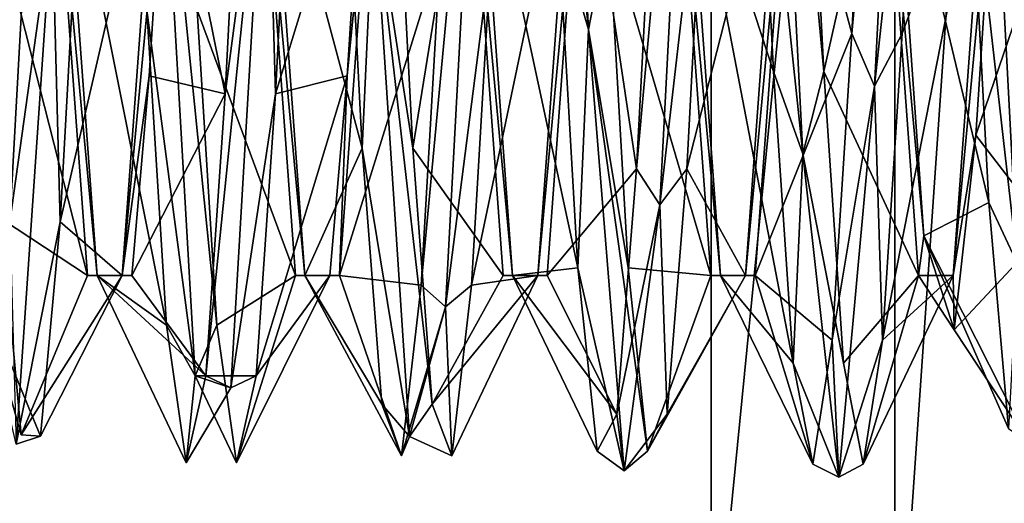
# Model space of a CAD drawing. Header units: millimetres. Extents: x -94 to 205, y -120 to 508.
# Tile 34 of 161: x -10.15 to -6.36, y -2.7 to -0.83. Entities that reach past the tile are written whole.
import ezdxf

# ---------------------------------------------------------------- set-up
doc = ezdxf.new("R2010")
doc.units = ezdxf.units.MM
doc.header["$LTSCALE"] = 65.185185
for name, color, linetype in [('24', 7, 'CONTINUOUS'), ('26', 7, 'CONTINUOUS'), ('769', 7, 'CONTINUOUS'), ('770', 7, 'CONTINUOUS'), ('771', 7, 'CONTINUOUS'), ('772', 7, 'CONTINUOUS'), ('773', 7, 'CONTINUOUS'), ('774', 7, 'CONTINUOUS'), ('776', 7, 'CONTINUOUS'), ('931', 7, 'CONTINUOUS'), ('932', 7, 'CONTINUOUS'), ('933', 7, 'CONTINUOUS'), ('934', 7, 'CONTINUOUS'), ('935', 7, 'CONTINUOUS')]:
    doc.layers.add(name, color=color, linetype=linetype)

msp = doc.modelspace()

# ---------------------------------------------------------------- linework, layer by layer
at = {"layer": '24', "linetype": 'CONTINUOUS'}
for points in [[(-19.0165, -13.8066, 71), (23.5, 0, 71), (-23.5, 0, 71), (-19.0165, -13.8066, 71)], [(19.0165, -13.8066, 71), (23.5, 0, 71), (-19.0165, -13.8066, 71), (19.0165, -13.8066, 71)]]:
    msp.add_3dface(points, dxfattribs=at)
at = {"layer": '26', "linetype": 'CONTINUOUS'}
for points in [[(-6.7762, 3.6771, 43), (-6.2361, 4.1667, 43), (-6.7762, -3.6771, 43), (-6.7762, 3.6771, 43)], [(-6.7762, -3.6771, 43), (-6.2361, 4.1667, 43), (-6.2361, -4.1667, 43), (-6.7762, -3.6771, 43)], [(-7.4833, 3.5, 43), (-6.7762, 3.6771, 43), (-7.4833, -3.5, 43), (-7.4833, 3.5, 43)], [(-7.4833, -3.5, 43), (-6.7762, 3.6771, 43), (-6.7762, -3.6771, 43), (-7.4833, -3.5, 43)], [(-14.3483, 3.5, 43), (-7.4833, 3.5, 43), (-14.3483, -3.5, 43), (-14.3483, 3.5, 43)], [(-14.3483, -3.5, 43), (-7.4833, 3.5, 43), (-7.4833, -3.5, 43), (-14.3483, -3.5, 43)]]:
    msp.add_3dface(points, dxfattribs=at)
at = {"layer": '769', "linetype": 'CONTINUOUS'}
for points in [[(-9.6087, 0.1774, 51.5939), (-9.471, -2.206, 50.3761), (-9.6565, -0.7961, 51.4192), (-9.6087, 0.1774, 51.5939)], [(-9.471, -2.206, 50.3761), (-9.6087, 0.1774, 51.5939), (-9.3871, -2.0108, 50.563), (-9.471, -2.206, 50.3761)], [(-9.3871, -2.0108, 50.563), (-9.6087, 0.1774, 51.5939), (-9.4625, -0.7961, 51.4192), (-9.3871, -2.0108, 50.563)], [(-10.1843, -1.6126, 47.0288), (-10.0217, -0.4418, 46.4378), (-10.1089, -0.2378, 46.4643), (-10.1843, -1.6126, 47.0288)], [(-9.9149, -0.2378, 46.4643), (-10.0217, -0.4418, 46.4378), (-9.9903, -1.6126, 47.0288), (-9.9149, -0.2378, 46.4643)], [(-10.1594, -2.4691, 48.1853), (-10.0217, -0.4418, 46.4378), (-10.1843, -1.6126, 47.0288), (-10.1594, -2.4691, 48.1853)], [(-10.0217, -0.4418, 46.4378), (-10.1594, -2.4691, 48.1853), (-9.9903, -1.6126, 47.0288), (-10.0217, -0.4418, 46.4378)], [(-9.6565, -0.7961, 51.4192), (-9.471, -2.206, 50.3761), (-9.5811, -2.0108, 50.563), (-9.6565, -0.7961, 51.4192)], [(-10.1411, -2.4336, 49.7507), (-10.2971, -1.8799, 50.7962), (-10.2165, -1.6003, 50.9812), (-10.1411, -2.4336, 49.7507)], [(-9.9903, -1.6126, 47.0288), (-10.1594, -2.4691, 48.1853), (-10.0657, -2.4383, 48.2645), (-9.9903, -1.6126, 47.0288)], [(-10.1594, -2.4691, 48.1853), (-10.2971, -1.8799, 50.7962), (-10.0657, -2.4383, 48.2645), (-10.1594, -2.4691, 48.1853)], [(-10.0657, -2.4383, 48.2645), (-10.2971, -1.8799, 50.7962), (-10.1411, -2.4336, 49.7507), (-10.0657, -2.4383, 48.2645)], [(-9.5811, -2.0108, 50.563), (-9.471, -2.206, 50.3761), (-9.5057, -2.5408, 49.1745), (-9.5811, -2.0108, 50.563)], [(-9.3117, -2.5408, 49.1745), (-9.471, -2.206, 50.3761), (-9.3871, -2.0108, 50.563), (-9.3117, -2.5408, 49.1745)], [(-9.5057, -2.5408, 49.1745), (-9.3333, -2.2517, 47.7), (-9.4303, -2.2056, 47.7266), (-9.5057, -2.5408, 49.1745)], [(-9.471, -2.206, 50.3761), (-9.3333, -2.2517, 47.7), (-9.5057, -2.5408, 49.1745), (-9.471, -2.206, 50.3761)], [(-9.3333, -2.2517, 47.7), (-9.471, -2.206, 50.3761), (-9.2363, -2.2056, 47.7266), (-9.3333, -2.2517, 47.7)], [(-9.2363, -2.2056, 47.7266), (-9.471, -2.206, 50.3761), (-9.3117, -2.5408, 49.1745), (-9.2363, -2.2056, 47.7266)]]:
    msp.add_3dface(points, dxfattribs=at)
at = {"layer": '770', "linetype": 'CONTINUOUS'}
for points in [[(-10.515, -1.8186, 47.9499), (-10.1089, -0.2378, 46.4643), (-10.3816, 0, 46.9), (-10.515, -1.8186, 47.9499)], [(-9.6565, -0.7961, 51.4192), (-9.5811, -2.0108, 50.563), (-9.9816, 0, 51.1), (-9.6565, -0.7961, 51.4192)], [(-9.9816, 0, 51.1), (-9.5811, -2.0108, 50.563), (-9.8483, -1.8187, 50.05), (-9.9816, 0, 51.1)], [(-10.1843, -1.6126, 47.0288), (-10.1089, -0.2378, 46.4643), (-10.515, -1.8186, 47.9499), (-10.1843, -1.6126, 47.0288)], [(-9.5811, -2.0108, 50.563), (-9.5057, -2.5408, 49.1745), (-9.8483, -1.8187, 50.05), (-9.5811, -2.0108, 50.563)], [(-9.5057, -2.5408, 49.1745), (-9.4303, -2.2056, 47.7266), (-9.8483, -1.8187, 50.05), (-9.5057, -2.5408, 49.1745)], [(-9.8483, -1.8187, 50.05), (-9.4303, -2.2056, 47.7266), (-9.715, -1.8187, 47.95), (-9.8483, -1.8187, 50.05)]]:
    msp.add_3dface(points, dxfattribs=at)
at = {"layer": '771', "linetype": 'CONTINUOUS'}
for points in [[(-9.885, -1.8186, 50.0501), (-10.2919, -0.222, 51.5371), (-10.0184, 0, 51.1), (-9.885, -1.8186, 50.0501)], [(-9.9149, -0.2378, 46.4643), (-9.9903, -1.6126, 47.0288), (-9.6184, 0, 46.9), (-9.9149, -0.2378, 46.4643)], [(-9.6184, 0, 46.9), (-9.9903, -1.6126, 47.0288), (-9.7517, -1.8186, 47.9499), (-9.6184, 0, 46.9)], [(-9.085, -1.8187, 50.05), (-9.4625, -0.7961, 51.4192), (-9.2184, 0, 51.1), (-9.085, -1.8187, 50.05)], [(-10.2165, -1.6003, 50.9812), (-10.2919, -0.222, 51.5371), (-9.885, -1.8186, 50.0501), (-10.2165, -1.6003, 50.9812)], [(-9.3871, -2.0108, 50.563), (-9.4625, -0.7961, 51.4192), (-9.085, -1.8187, 50.05), (-9.3871, -2.0108, 50.563)], [(-10.1411, -2.4336, 49.7507), (-10.2165, -1.6003, 50.9812), (-9.885, -1.8186, 50.0501), (-10.1411, -2.4336, 49.7507)], [(-9.9903, -1.6126, 47.0288), (-10.0657, -2.4383, 48.2645), (-9.7517, -1.8186, 47.9499), (-9.9903, -1.6126, 47.0288)], [(-10.0657, -2.4383, 48.2645), (-10.1411, -2.4336, 49.7507), (-9.7517, -1.8186, 47.9499), (-10.0657, -2.4383, 48.2645)], [(-9.7517, -1.8186, 47.9499), (-10.1411, -2.4336, 49.7507), (-9.885, -1.8186, 50.0501), (-9.7517, -1.8186, 47.9499)], [(-9.3117, -2.5408, 49.1745), (-9.3871, -2.0108, 50.563), (-9.085, -1.8187, 50.05), (-9.3117, -2.5408, 49.1745)], [(-9.2363, -2.2056, 47.7266), (-9.3117, -2.5408, 49.1745), (-8.9517, -1.8187, 47.95), (-9.2363, -2.2056, 47.7266)], [(-8.9517, -1.8187, 47.95), (-9.3117, -2.5408, 49.1745), (-9.085, -1.8187, 50.05), (-8.9517, -1.8187, 47.95)]]:
    msp.add_3dface(points, dxfattribs=at)
at = {"layer": '772', "linetype": 'CONTINUOUS'}
for points in [[(-8.0942, 1.7529, 50.9202), (-7.9565, -0.8707, 51.4499), (-8.1486, 1.0039, 51.3406), (-8.0942, 1.7529, 50.9202)], [(-7.9565, -0.8707, 51.4499), (-8.0942, 1.7529, 50.9202), (-7.8792, -0.4735, 51.5024), (-7.9565, -0.8707, 51.4499)], [(-6.855, -1.0899, 46.6394), (-6.7173, 1.571, 46.9283), (-6.9422, -0.886, 46.6123), (-6.855, -1.0899, 46.6394)], [(-6.9422, -0.886, 46.6123), (-6.7173, 1.571, 46.9283), (-6.8668, 0.5976, 46.5243), (-6.9422, -0.886, 46.6123)], [(-6.7173, 1.571, 46.9283), (-6.855, -1.0899, 46.6394), (-6.6729, 0.5976, 46.5243), (-6.7173, 1.571, 46.9283)], [(-7.268, 1.3255, 51.2367), (-7.1303, -1.3509, 51.2215), (-7.3192, 0.4422, 51.5081), (-7.268, 1.3255, 51.2367)], [(-7.1303, -1.3509, 51.2215), (-7.268, 1.3255, 51.2367), (-7.0498, -1.033, 51.3279), (-7.1303, -1.3509, 51.2215)], [(-7.0498, -1.033, 51.3279), (-7.268, 1.3255, 51.2367), (-7.1252, 0.4422, 51.5081), (-7.0498, -1.033, 51.3279)], [(-7.6811, -1.5473, 46.9106), (-7.5434, 1.1167, 46.652), (-7.7716, -1.4083, 46.878), (-7.6811, -1.5473, 46.9106)], [(-7.7716, -1.4083, 46.878), (-7.5434, 1.1167, 46.652), (-7.6962, 0.0159, 46.4533), (-7.7716, -1.4083, 46.878)], [(-7.5434, 1.1167, 46.652), (-7.6811, -1.5473, 46.9106), (-7.5022, 0.0159, 46.4533), (-7.5434, 1.1167, 46.652)], [(-8.1486, 1.0039, 51.3406), (-7.9565, -0.8707, 51.4499), (-8.0732, -0.4735, 51.5024), (-8.1486, 1.0039, 51.3406)], [(-6.4419, 0.8427, 51.4596), (-6.3042, -1.7746, 50.9002), (-6.4898, -0.1428, 51.5428), (-6.4419, 0.8427, 51.4596)], [(-6.3042, -1.7746, 50.9002), (-6.4419, 0.8427, 51.4596), (-6.2205, -1.5378, 51.0301), (-6.3042, -1.7746, 50.9002)], [(-6.2205, -1.5378, 51.0301), (-6.4419, 0.8427, 51.4596), (-6.2959, -0.1428, 51.5428), (-6.2205, -1.5378, 51.0301)], [(-8.5072, -1.9401, 47.2691), (-8.3695, 0.6156, 46.4739), (-8.601, -1.8561, 47.2561), (-8.5072, -1.9401, 47.2691)], [(-8.601, -1.8561, 47.2561), (-8.3695, 0.6156, 46.4739), (-8.5256, -0.5667, 46.5171), (-8.601, -1.8561, 47.2561)], [(-8.3695, 0.6156, 46.4739), (-8.5072, -1.9401, 47.2691), (-8.3316, -0.5667, 46.5171), (-8.3695, 0.6156, 46.4739)], [(-6.6729, 0.5976, 46.5243), (-6.855, -1.0899, 46.6394), (-6.7482, -0.886, 46.6123), (-6.6729, 0.5976, 46.5243)], [(-7.3192, 0.4422, 51.5081), (-7.1303, -1.3509, 51.2215), (-7.2438, -1.033, 51.3279), (-7.3192, 0.4422, 51.5081)], [(-9.3549, -1.1193, 46.7124), (-9.1956, 0.0888, 46.4015), (-9.2795, 0.3482, 46.4771), (-9.3549, -1.1193, 46.7124)], [(-9.0855, 0.3482, 46.4771), (-9.1956, 0.0888, 46.4015), (-9.1609, -1.1193, 46.7124), (-9.0855, 0.3482, 46.4771)], [(-9.4303, -2.2056, 47.7266), (-9.3333, -2.2517, 47.7), (-9.1956, 0.0888, 46.4015), (-9.4303, -2.2056, 47.7266)], [(-9.4303, -2.2056, 47.7266), (-9.1956, 0.0888, 46.4015), (-9.3549, -1.1193, 46.7124), (-9.4303, -2.2056, 47.7266)], [(-9.1956, 0.0888, 46.4015), (-9.3333, -2.2517, 47.7), (-9.1609, -1.1193, 46.7124), (-9.1956, 0.0888, 46.4015)], [(-8.9025, 0.1111, 51.5444), (-8.7826, -0.354, 51.5758), (-8.8271, -1.328, 51.1732), (-8.9025, 0.1111, 51.5444)], [(-8.6332, -1.328, 51.1732), (-8.7826, -0.354, 51.5758), (-8.7086, 0.1111, 51.5444), (-8.6332, -1.328, 51.1732)], [(-7.5022, 0.0159, 46.4533), (-7.6811, -1.5473, 46.9106), (-7.5776, -1.4083, 46.878), (-7.5022, 0.0159, 46.4533)], [(-6.4898, -0.1428, 51.5428), (-6.3042, -1.7746, 50.9002), (-6.4145, -1.5378, 51.0301), (-6.4898, -0.1428, 51.5428)], [(-8.7826, -0.354, 51.5758), (-8.6449, -2.4398, 49.8985), (-8.8271, -1.328, 51.1732), (-8.7826, -0.354, 51.5758)], [(-8.6449, -2.4398, 49.8985), (-8.7826, -0.354, 51.5758), (-8.5578, -2.3148, 50.0619), (-8.6449, -2.4398, 49.8985)], [(-8.5578, -2.3148, 50.0619), (-8.7826, -0.354, 51.5758), (-8.6332, -1.328, 51.1732), (-8.5578, -2.3148, 50.0619)], [(-8.0732, -0.4735, 51.5024), (-7.9565, -0.8707, 51.4499), (-7.9978, -1.7896, 50.812), (-8.0732, -0.4735, 51.5024)], [(-7.8038, -1.7896, 50.812), (-7.9565, -0.8707, 51.4499), (-7.8792, -0.4735, 51.5024), (-7.8038, -1.7896, 50.812)], [(-8.3316, -0.5667, 46.5171), (-8.5072, -1.9401, 47.2691), (-8.407, -1.8561, 47.2561), (-8.3316, -0.5667, 46.5171)], [(-7.9565, -0.8707, 51.4499), (-7.8188, -2.5716, 49.3833), (-7.9978, -1.7896, 50.812), (-7.9565, -0.8707, 51.4499)], [(-7.8188, -2.5716, 49.3833), (-7.9565, -0.8707, 51.4499), (-7.7284, -2.4963, 49.5046), (-7.8188, -2.5716, 49.3833)], [(-7.7284, -2.4963, 49.5046), (-7.9565, -0.8707, 51.4499), (-7.8038, -1.7896, 50.812), (-7.7284, -2.4963, 49.5046)], [(-7.0176, -2.0678, 47.5133), (-6.855, -1.0899, 46.6394), (-6.9422, -0.886, 46.6123), (-7.0176, -2.0678, 47.5133)], [(-6.7482, -0.886, 46.6123), (-6.855, -1.0899, 46.6394), (-6.8236, -2.0678, 47.5133), (-6.7482, -0.886, 46.6123)], [(-7.2438, -1.033, 51.3279), (-7.1303, -1.3509, 51.2215), (-7.1684, -2.1564, 50.355), (-7.2438, -1.033, 51.3279)], [(-6.9744, -2.1564, 50.355), (-7.1303, -1.3509, 51.2215), (-7.0498, -1.033, 51.3279), (-6.9744, -2.1564, 50.355)], [(-6.9927, -2.5958, 48.8521), (-6.855, -1.0899, 46.6394), (-7.0176, -2.0678, 47.5133), (-6.9927, -2.5958, 48.8521)], [(-6.855, -1.0899, 46.6394), (-6.9927, -2.5958, 48.8521), (-6.8236, -2.0678, 47.5133), (-6.855, -1.0899, 46.6394)], [(-9.3333, -2.2517, 47.7), (-9.2363, -2.2056, 47.7266), (-9.1609, -1.1193, 46.7124), (-9.3333, -2.2517, 47.7)], [(-8.8271, -1.328, 51.1732), (-8.6449, -2.4398, 49.8985), (-8.7518, -2.3148, 50.0619), (-8.8271, -1.328, 51.1732)], [(-7.1303, -1.3509, 51.2215), (-6.9927, -2.5958, 48.8521), (-7.1684, -2.1564, 50.355), (-7.1303, -1.3509, 51.2215)], [(-6.9927, -2.5958, 48.8521), (-7.1303, -1.3509, 51.2215), (-6.899, -2.5456, 48.9206), (-6.9927, -2.5958, 48.8521)], [(-6.899, -2.5456, 48.9206), (-7.1303, -1.3509, 51.2215), (-6.9744, -2.1564, 50.355), (-6.899, -2.5456, 48.9206)], [(-7.847, -2.3529, 48.0254), (-7.6811, -1.5473, 46.9106), (-7.7716, -1.4083, 46.878), (-7.847, -2.3529, 48.0254)], [(-7.5776, -1.4083, 46.878), (-7.6811, -1.5473, 46.9106), (-7.653, -2.3529, 48.0254), (-7.5776, -1.4083, 46.878)], [(-7.8188, -2.5716, 49.3833), (-7.6811, -1.5473, 46.9106), (-7.847, -2.3529, 48.0254), (-7.8188, -2.5716, 49.3833)], [(-7.6811, -1.5473, 46.9106), (-7.8188, -2.5716, 49.3833), (-7.653, -2.3529, 48.0254), (-7.6811, -1.5473, 46.9106)], [(-6.4145, -1.5378, 51.0301), (-6.3042, -1.7746, 50.9002), (-6.3391, -2.4091, 49.8262), (-6.4145, -1.5378, 51.0301)], [(-7.9978, -1.7896, 50.812), (-7.8188, -2.5716, 49.3833), (-7.9224, -2.4963, 49.5046), (-7.9978, -1.7896, 50.812)], [(-8.6764, -2.5134, 48.5891), (-8.5072, -1.9401, 47.2691), (-8.601, -1.8561, 47.2561), (-8.6764, -2.5134, 48.5891)], [(-8.407, -1.8561, 47.2561), (-8.5072, -1.9401, 47.2691), (-8.4824, -2.5134, 48.5891), (-8.407, -1.8561, 47.2561)], [(-8.6449, -2.4398, 49.8985), (-8.5072, -1.9401, 47.2691), (-8.6764, -2.5134, 48.5891), (-8.6449, -2.4398, 49.8985)], [(-8.5072, -1.9401, 47.2691), (-8.6449, -2.4398, 49.8985), (-8.4824, -2.5134, 48.5891), (-8.5072, -1.9401, 47.2691)], [(-7.093, -2.5456, 48.9206), (-6.9927, -2.5958, 48.8521), (-7.0176, -2.0678, 47.5133), (-7.093, -2.5456, 48.9206)], [(-6.8236, -2.0678, 47.5133), (-6.9927, -2.5958, 48.8521), (-6.899, -2.5456, 48.9206), (-6.8236, -2.0678, 47.5133)], [(-7.1684, -2.1564, 50.355), (-6.9927, -2.5958, 48.8521), (-7.093, -2.5456, 48.9206), (-7.1684, -2.1564, 50.355)], [(-8.7518, -2.3148, 50.0619), (-8.6449, -2.4398, 49.8985), (-8.6764, -2.5134, 48.5891), (-8.7518, -2.3148, 50.0619)], [(-8.4824, -2.5134, 48.5891), (-8.6449, -2.4398, 49.8985), (-8.5578, -2.3148, 50.0619), (-8.4824, -2.5134, 48.5891)], [(-7.9224, -2.4963, 49.5046), (-7.8188, -2.5716, 49.3833), (-7.847, -2.3529, 48.0254), (-7.9224, -2.4963, 49.5046)], [(-7.653, -2.3529, 48.0254), (-7.8188, -2.5716, 49.3833), (-7.7284, -2.4963, 49.5046), (-7.653, -2.3529, 48.0254)]]:
    msp.add_3dface(points, dxfattribs=at)
at = {"layer": '773', "linetype": 'CONTINUOUS'}
for points in [[(-6.9422, -0.886, 46.6123), (-6.8668, 0.5976, 46.5243), (-7.1816, 0, 46.9), (-6.9422, -0.886, 46.6123)], [(-7.3192, 0.4422, 51.5081), (-7.2438, -1.033, 51.3279), (-7.5816, 0, 51.1), (-7.3192, 0.4422, 51.5081)], [(-9.3549, -1.1193, 46.7124), (-9.2795, 0.3482, 46.4771), (-9.5816, 0, 46.9), (-9.3549, -1.1193, 46.7124)], [(-8.9025, 0.1111, 51.5444), (-8.8271, -1.328, 51.1732), (-9.1816, 0, 51.1), (-8.9025, 0.1111, 51.5444)], [(-9.3549, -1.1193, 46.7124), (-9.5816, 0, 46.9), (-9.6483, -1.05, 47.1814), (-9.3549, -1.1193, 46.7124)], [(-9.1816, 0, 51.1), (-8.8271, -1.328, 51.1732), (-9.0483, -1.8186, 50.0501), (-9.1816, 0, 51.1)], [(-8.915, -1.8186, 47.9499), (-8.5256, -0.5667, 46.5171), (-8.7816, 0, 46.9), (-8.915, -1.8186, 47.9499)], [(-8.0732, -0.4735, 51.5024), (-7.9978, -1.7896, 50.812), (-8.3816, 0, 51.1), (-8.0732, -0.4735, 51.5024)], [(-8.3816, 0, 51.1), (-7.9978, -1.7896, 50.812), (-8.2483, -1.8186, 50.0501), (-8.3816, 0, 51.1)], [(-8.115, -1.8186, 47.9499), (-7.7716, -1.4083, 46.878), (-7.9816, 0, 46.9), (-8.115, -1.8186, 47.9499)], [(-7.7716, -1.4083, 46.878), (-7.6962, 0.0159, 46.4533), (-7.9816, 0, 46.9), (-7.7716, -1.4083, 46.878)], [(-7.2438, -1.033, 51.3279), (-7.1684, -2.1564, 50.355), (-7.5816, 0, 51.1), (-7.2438, -1.033, 51.3279)], [(-7.5816, 0, 51.1), (-7.1684, -2.1564, 50.355), (-7.4483, -1.8186, 50.0501), (-7.5816, 0, 51.1)], [(-7.315, -1.8186, 47.9499), (-6.9422, -0.886, 46.6123), (-7.1816, 0, 46.9), (-7.315, -1.8186, 47.9499)], [(-6.4898, -0.1428, 51.5428), (-6.4145, -1.5378, 51.0301), (-6.7816, 0, 51.1), (-6.4898, -0.1428, 51.5428)], [(-6.7816, 0, 51.1), (-6.4145, -1.5378, 51.0301), (-6.665, -1.666, 50.2784), (-6.7816, 0, 51.1)], [(-8.601, -1.8561, 47.2561), (-8.5256, -0.5667, 46.5171), (-8.915, -1.8186, 47.9499), (-8.601, -1.8561, 47.2561)], [(-7.0176, -2.0678, 47.5133), (-6.9422, -0.886, 46.6123), (-7.315, -1.8186, 47.9499), (-7.0176, -2.0678, 47.5133)], [(-9.715, -1.8187, 47.95), (-9.3549, -1.1193, 46.7124), (-9.6483, -1.05, 47.1814), (-9.715, -1.8187, 47.95)], [(-9.715, -1.8187, 47.95), (-9.4303, -2.2056, 47.7266), (-9.3549, -1.1193, 46.7124), (-9.715, -1.8187, 47.95)], [(-8.8271, -1.328, 51.1732), (-8.7518, -2.3148, 50.0619), (-9.0483, -1.8186, 50.0501), (-8.8271, -1.328, 51.1732)], [(-7.847, -2.3529, 48.0254), (-7.7716, -1.4083, 46.878), (-8.115, -1.8186, 47.9499), (-7.847, -2.3529, 48.0254)], [(-6.4145, -1.5378, 51.0301), (-6.3391, -2.4091, 49.8262), (-6.665, -1.666, 50.2784), (-6.4145, -1.5378, 51.0301)], [(-6.3391, -2.4091, 49.8262), (-6.2637, -2.46, 48.3408), (-6.665, -1.666, 50.2784), (-6.3391, -2.4091, 49.8262)], [(-6.665, -1.666, 50.2784), (-6.2637, -2.46, 48.3408), (-6.5483, -2.0284, 48.4565), (-6.665, -1.666, 50.2784)], [(-8.7518, -2.3148, 50.0619), (-8.6764, -2.5134, 48.5891), (-9.0483, -1.8186, 50.0501), (-8.7518, -2.3148, 50.0619)], [(-9.0483, -1.8186, 50.0501), (-8.6764, -2.5134, 48.5891), (-8.915, -1.8186, 47.9499), (-9.0483, -1.8186, 50.0501)], [(-8.6764, -2.5134, 48.5891), (-8.601, -1.8561, 47.2561), (-8.915, -1.8186, 47.9499), (-8.6764, -2.5134, 48.5891)], [(-7.9978, -1.7896, 50.812), (-7.9224, -2.4963, 49.5046), (-8.2483, -1.8186, 50.0501), (-7.9978, -1.7896, 50.812)], [(-7.9224, -2.4963, 49.5046), (-7.847, -2.3529, 48.0254), (-8.2483, -1.8186, 50.0501), (-7.9224, -2.4963, 49.5046)], [(-8.2483, -1.8186, 50.0501), (-7.847, -2.3529, 48.0254), (-8.115, -1.8186, 47.9499), (-8.2483, -1.8186, 50.0501)], [(-7.1684, -2.1564, 50.355), (-7.093, -2.5456, 48.9206), (-7.4483, -1.8186, 50.0501), (-7.1684, -2.1564, 50.355)], [(-7.4483, -1.8186, 50.0501), (-7.093, -2.5456, 48.9206), (-7.315, -1.8186, 47.9499), (-7.4483, -1.8186, 50.0501)], [(-7.093, -2.5456, 48.9206), (-7.0176, -2.0678, 47.5133), (-7.315, -1.8186, 47.9499), (-7.093, -2.5456, 48.9206)]]:
    msp.add_3dface(points, dxfattribs=at)
at = {"layer": '774', "linetype": 'CONTINUOUS'}
for points in [[(-6.6729, 0.5976, 46.5243), (-6.7482, -0.886, 46.6123), (-6.4184, 0, 46.9), (-6.6729, 0.5976, 46.5243)], [(-7.0498, -1.033, 51.3279), (-7.1252, 0.4422, 51.5081), (-6.8184, 0, 51.1), (-7.0498, -1.033, 51.3279)], [(-9.0855, 0.3482, 46.4771), (-9.1609, -1.1193, 46.7124), (-8.8184, 0, 46.9), (-9.0855, 0.3482, 46.4771)], [(-8.6332, -1.328, 51.1732), (-8.7086, 0.1111, 51.5444), (-8.4184, 0, 51.1), (-8.6332, -1.328, 51.1732)], [(-8.8184, 0, 46.9), (-9.1609, -1.1193, 46.7124), (-8.885, -1.05, 47.1814), (-8.8184, 0, 46.9)], [(-8.6332, -1.328, 51.1732), (-8.4184, 0, 51.1), (-8.285, -1.8186, 50.0501), (-8.6332, -1.328, 51.1732)], [(-8.3316, -0.5667, 46.5171), (-8.407, -1.8561, 47.2561), (-8.0184, 0, 46.9), (-8.3316, -0.5667, 46.5171)], [(-8.0184, 0, 46.9), (-8.407, -1.8561, 47.2561), (-8.1517, -1.8186, 47.9499), (-8.0184, 0, 46.9)], [(-7.485, -1.8186, 50.0501), (-7.8792, -0.4735, 51.5024), (-7.6184, 0, 51.1), (-7.485, -1.8186, 50.0501)], [(-7.5022, 0.0159, 46.4533), (-7.5776, -1.4083, 46.878), (-7.2184, 0, 46.9), (-7.5022, 0.0159, 46.4533)], [(-7.2184, 0, 46.9), (-7.5776, -1.4083, 46.878), (-7.3517, -1.8186, 47.9499), (-7.2184, 0, 46.9)], [(-6.685, -1.8186, 50.0501), (-7.0498, -1.033, 51.3279), (-6.8184, 0, 51.1), (-6.685, -1.8186, 50.0501)], [(-6.7482, -0.886, 46.6123), (-6.8236, -2.0678, 47.5133), (-6.4184, 0, 46.9), (-6.7482, -0.886, 46.6123)], [(-6.4184, 0, 46.9), (-6.8236, -2.0678, 47.5133), (-6.5517, -1.8186, 47.9499), (-6.4184, 0, 46.9)], [(-7.8038, -1.7896, 50.812), (-7.8792, -0.4735, 51.5024), (-7.485, -1.8186, 50.0501), (-7.8038, -1.7896, 50.812)], [(-9.2363, -2.2056, 47.7266), (-8.9517, -1.8187, 47.95), (-8.885, -1.05, 47.1814), (-9.2363, -2.2056, 47.7266)], [(-9.1609, -1.1193, 46.7124), (-9.2363, -2.2056, 47.7266), (-8.885, -1.05, 47.1814), (-9.1609, -1.1193, 46.7124)], [(-6.9744, -2.1564, 50.355), (-7.0498, -1.033, 51.3279), (-6.685, -1.8186, 50.0501), (-6.9744, -2.1564, 50.355)], [(-8.5578, -2.3148, 50.0619), (-8.6332, -1.328, 51.1732), (-8.285, -1.8186, 50.0501), (-8.5578, -2.3148, 50.0619)], [(-7.5776, -1.4083, 46.878), (-7.653, -2.3529, 48.0254), (-7.3517, -1.8186, 47.9499), (-7.5776, -1.4083, 46.878)], [(-8.4824, -2.5134, 48.5891), (-8.5578, -2.3148, 50.0619), (-8.1517, -1.8186, 47.9499), (-8.4824, -2.5134, 48.5891)], [(-8.1517, -1.8186, 47.9499), (-8.5578, -2.3148, 50.0619), (-8.285, -1.8186, 50.0501), (-8.1517, -1.8186, 47.9499)], [(-8.407, -1.8561, 47.2561), (-8.4824, -2.5134, 48.5891), (-8.1517, -1.8186, 47.9499), (-8.407, -1.8561, 47.2561)], [(-7.7284, -2.4963, 49.5046), (-7.8038, -1.7896, 50.812), (-7.485, -1.8186, 50.0501), (-7.7284, -2.4963, 49.5046)], [(-7.653, -2.3529, 48.0254), (-7.7284, -2.4963, 49.5046), (-7.3517, -1.8186, 47.9499), (-7.653, -2.3529, 48.0254)], [(-7.3517, -1.8186, 47.9499), (-7.7284, -2.4963, 49.5046), (-7.485, -1.8186, 50.0501), (-7.3517, -1.8186, 47.9499)], [(-6.899, -2.5456, 48.9206), (-6.9744, -2.1564, 50.355), (-6.685, -1.8186, 50.0501), (-6.899, -2.5456, 48.9206)], [(-6.8236, -2.0678, 47.5133), (-6.899, -2.5456, 48.9206), (-6.5517, -1.8186, 47.9499), (-6.8236, -2.0678, 47.5133)], [(-6.5517, -1.8186, 47.9499), (-6.899, -2.5456, 48.9206), (-6.685, -1.8186, 50.0501), (-6.5517, -1.8186, 47.9499)]]:
    msp.add_3dface(points, dxfattribs=at)
at = {"layer": '776', "linetype": 'CONTINUOUS'}
for points in [[(-6.465, -1.2784, 47.334), (-6.1086, -0.2312, 46.4637), (-6.3816, 0, 46.9), (-6.465, -1.2784, 47.334)], [(-6.1861, -1.6406, 47.052), (-6.1086, -0.2312, 46.4637), (-6.465, -1.2784, 47.334), (-6.1861, -1.6406, 47.052)], [(-6.5483, -2.0284, 48.4565), (-6.1861, -1.6406, 47.052), (-6.465, -1.2784, 47.334), (-6.5483, -2.0284, 48.4565)], [(-6.5483, -2.0284, 48.4565), (-6.2637, -2.46, 48.3408), (-6.1861, -1.6406, 47.052), (-6.5483, -2.0284, 48.4565)]]:
    msp.add_3dface(points, dxfattribs=at)
at = {"layer": '931', "linetype": 'CONTINUOUS'}
for points in [[(-9.9816, 0, 51.1), (-9.8483, -1.8187, 50.05), (-10.0184, 0, 51.1), (-9.9816, 0, 51.1)], [(-9.8483, -1.8187, 50.05), (-9.885, -1.8186, 50.0501), (-10.0184, 0, 51.1), (-9.8483, -1.8187, 50.05)], [(-9.6184, 0, 46.9), (-9.7517, -1.8186, 47.9499), (-9.5816, 0, 46.9), (-9.6184, 0, 46.9)], [(-9.5816, 0, 46.9), (-9.7517, -1.8186, 47.9499), (-9.6483, -1.05, 47.1814), (-9.5816, 0, 46.9)], [(-9.7517, -1.8186, 47.9499), (-9.715, -1.8187, 47.95), (-9.6483, -1.05, 47.1814), (-9.7517, -1.8186, 47.9499)], [(-9.8483, -1.8187, 50.05), (-9.715, -1.8187, 47.95), (-9.885, -1.8186, 50.0501), (-9.8483, -1.8187, 50.05)], [(-9.715, -1.8187, 47.95), (-9.7517, -1.8186, 47.9499), (-9.885, -1.8186, 50.0501), (-9.715, -1.8187, 47.95)]]:
    msp.add_3dface(points, dxfattribs=at)
at = {"layer": '932', "linetype": 'CONTINUOUS'}
for points in [[(-9.085, -1.8187, 50.05), (-9.2184, 0, 51.1), (-9.0483, -1.8186, 50.0501), (-9.085, -1.8187, 50.05)], [(-9.2184, 0, 51.1), (-9.1816, 0, 51.1), (-9.0483, -1.8186, 50.0501), (-9.2184, 0, 51.1)], [(-8.915, -1.8186, 47.9499), (-8.7816, 0, 46.9), (-8.885, -1.05, 47.1814), (-8.915, -1.8186, 47.9499)], [(-8.7816, 0, 46.9), (-8.8184, 0, 46.9), (-8.885, -1.05, 47.1814), (-8.7816, 0, 46.9)], [(-8.9517, -1.8187, 47.95), (-8.915, -1.8186, 47.9499), (-8.885, -1.05, 47.1814), (-8.9517, -1.8187, 47.95)], [(-8.9517, -1.8187, 47.95), (-9.085, -1.8187, 50.05), (-8.915, -1.8186, 47.9499), (-8.9517, -1.8187, 47.95)], [(-9.085, -1.8187, 50.05), (-9.0483, -1.8186, 50.0501), (-8.915, -1.8186, 47.9499), (-9.085, -1.8187, 50.05)]]:
    msp.add_3dface(points, dxfattribs=at)
at = {"layer": '933', "linetype": 'CONTINUOUS'}
for points in [[(-8.3816, 0, 51.1), (-8.2483, -1.8186, 50.0501), (-8.4184, 0, 51.1), (-8.3816, 0, 51.1)], [(-8.4184, 0, 51.1), (-8.2483, -1.8186, 50.0501), (-8.285, -1.8186, 50.0501), (-8.4184, 0, 51.1)], [(-8.115, -1.8186, 47.9499), (-7.9816, 0, 46.9), (-8.1517, -1.8186, 47.9499), (-8.115, -1.8186, 47.9499)], [(-7.9816, 0, 46.9), (-8.0184, 0, 46.9), (-8.1517, -1.8186, 47.9499), (-7.9816, 0, 46.9)], [(-8.2483, -1.8186, 50.0501), (-8.115, -1.8186, 47.9499), (-8.285, -1.8186, 50.0501), (-8.2483, -1.8186, 50.0501)], [(-8.115, -1.8186, 47.9499), (-8.1517, -1.8186, 47.9499), (-8.285, -1.8186, 50.0501), (-8.115, -1.8186, 47.9499)]]:
    msp.add_3dface(points, dxfattribs=at)
at = {"layer": '934', "linetype": 'CONTINUOUS'}
for points in [[(-7.5816, 0, 51.1), (-7.4483, -1.8186, 50.0501), (-7.6184, 0, 51.1), (-7.5816, 0, 51.1)], [(-7.4483, -1.8186, 50.0501), (-7.485, -1.8186, 50.0501), (-7.6184, 0, 51.1), (-7.4483, -1.8186, 50.0501)], [(-7.315, -1.8186, 47.9499), (-7.1816, 0, 46.9), (-7.3517, -1.8186, 47.9499), (-7.315, -1.8186, 47.9499)], [(-7.1816, 0, 46.9), (-7.2184, 0, 46.9), (-7.3517, -1.8186, 47.9499), (-7.1816, 0, 46.9)], [(-7.4483, -1.8186, 50.0501), (-7.315, -1.8186, 47.9499), (-7.485, -1.8186, 50.0501), (-7.4483, -1.8186, 50.0501)], [(-7.315, -1.8186, 47.9499), (-7.3517, -1.8186, 47.9499), (-7.485, -1.8186, 50.0501), (-7.315, -1.8186, 47.9499)]]:
    msp.add_3dface(points, dxfattribs=at)
at = {"layer": '935', "linetype": 'CONTINUOUS'}
for points in [[(-6.7816, 0, 51.1), (-6.665, -1.666, 50.2784), (-6.8184, 0, 51.1), (-6.7816, 0, 51.1)], [(-6.665, -1.666, 50.2784), (-6.685, -1.8186, 50.0501), (-6.8184, 0, 51.1), (-6.665, -1.666, 50.2784)], [(-6.4184, 0, 46.9), (-6.5517, -1.8186, 47.9499), (-6.3816, 0, 46.9), (-6.4184, 0, 46.9)], [(-6.5517, -1.8186, 47.9499), (-6.465, -1.2784, 47.334), (-6.3816, 0, 46.9), (-6.5517, -1.8186, 47.9499)], [(-6.5517, -1.8186, 47.9499), (-6.5483, -2.0284, 48.4565), (-6.465, -1.2784, 47.334), (-6.5517, -1.8186, 47.9499)], [(-6.665, -1.666, 50.2784), (-6.5483, -2.0284, 48.4565), (-6.685, -1.8186, 50.0501), (-6.665, -1.666, 50.2784)], [(-6.5483, -2.0284, 48.4565), (-6.5517, -1.8186, 47.9499), (-6.685, -1.8186, 50.0501), (-6.5483, -2.0284, 48.4565)]]:
    msp.add_3dface(points, dxfattribs=at)

doc.saveas('drawing.dxf')
